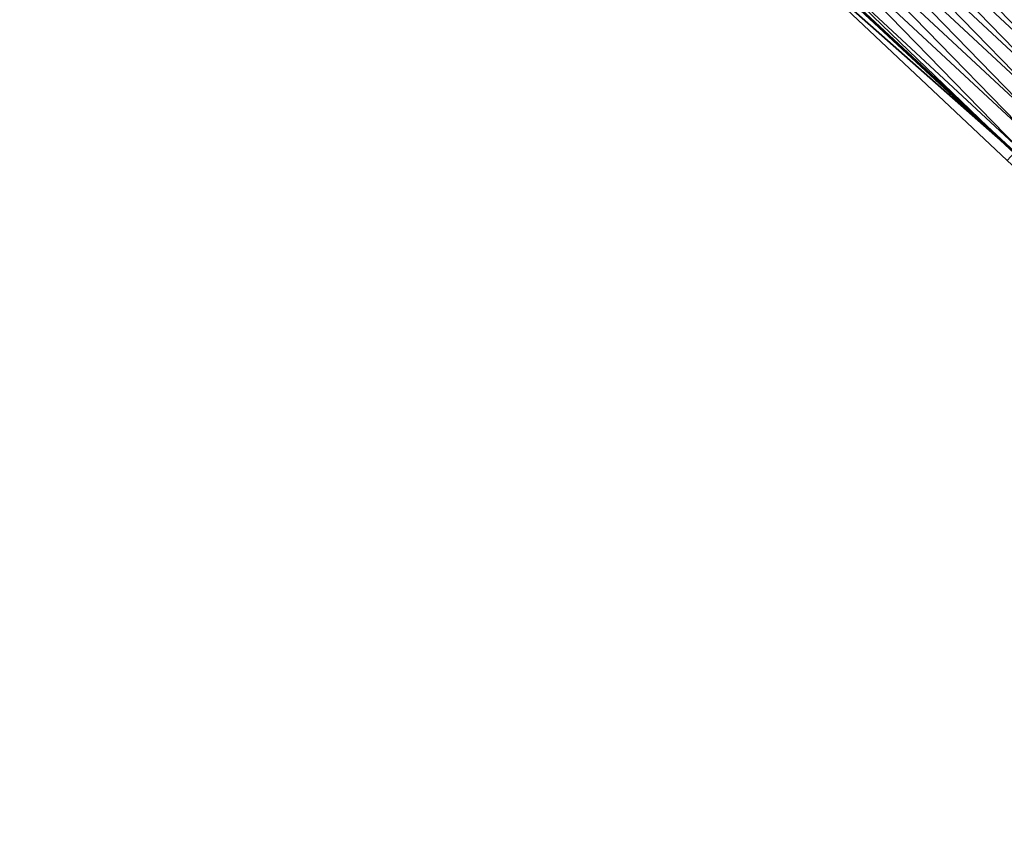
# Model space of a CAD drawing. Header units: feet. Extents: x 2017424 to 2024169, y 808042 to 818730.
# Tile 190 of 256: x 2019206 to 2019266, y 817097 to 817146. Entities that reach past the tile are written whole.
import ezdxf

# ---------------------------------------------------------------- set-up
doc = ezdxf.new("R2010")
doc.units = ezdxf.units.FT
doc.header["$MEASUREMENT"] = 0
doc.layers.add('EP_Travel Lane', color=172, linetype='Continuous', lineweight=53)
doc.layers.add('I-77-MM15-17_NB-Surface-BORDER', color=7, linetype='Continuous')
doc.layers.add('I-77-MM15-17_NB-Surface-TIN', color=7, linetype='Continuous')

msp = doc.modelspace()

# ---------------------------------------------------------------- linework, layer by layer
at = {"layer": 'EP_Travel Lane'}
msp.add_polyline3d([(2018984.308099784, 817392.0901700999, 262.3623027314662), (2018999.417576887, 817378.9879514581, 262.1726047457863), (2019014.458892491, 817365.9276127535, 261.9940425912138), (2019029.493000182, 817352.7387448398, 261.822046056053), (2019044.527161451, 817339.5498299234, 261.6590692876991), (2019059.44101462, 817326.3642059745, 261.5083338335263), (2019074.392999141, 817313.0818735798, 261.374234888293), (2019089.301963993, 817299.82693746, 261.2459221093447), (2019104.207213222, 817286.4920913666, 261.1213110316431), (2019119.112398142, 817273.1573028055, 260.9838827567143), (2019133.876936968, 817259.8264568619, 260.8269074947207), (2019148.682232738, 817246.3810898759, 260.6677443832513), (2019163.427059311, 817232.9762735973, 260.5117639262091), (2019178.164744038, 817219.4567607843, 260.3580951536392), (2019192.902361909, 817205.9373093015, 260.1935969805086), (2019207.666107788, 817192.4168013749, 260.0226011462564), (2019222.422592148, 817178.9177927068, 259.8709011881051), (2019237.08707226, 817165.4916230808, 259.751925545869), (2019251.732865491, 817151.8721054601, 259.6545377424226), (2019266.378700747, 817138.2525487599, 259.5691820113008), (2019281.054135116, 817124.6303908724, 259.4533578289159), (2019295.722256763, 817111.0352472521, 259.3179440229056), (2019310.345259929, 817097.4885562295, 259.17563194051), (2019324.82708628, 817083.8413021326, 259.0287365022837)], dxfattribs=at)
at = {"layer": 'I-77-MM15-17_NB-Surface-BORDER', "color": 3, "linetype": 'Continuous', "lineweight": -3}
msp.add_polyline3d([(2019324.525445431, 817083.5234696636, 259.0168575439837), (2019309.994167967, 817097.1133661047, 259.1600204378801), (2019294.676345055, 817109.9073868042, 259.2542845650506), (2019280.602808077, 817124.1436772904, 259.4284852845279), (2019265.923801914, 817137.7635549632, 259.5430053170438), (2019251.372530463, 817151.4847636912, 259.6337164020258), (2019236.668594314, 817165.041774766, 259.7285835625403), (2019222.13068193, 817178.5988392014, 259.8568050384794), (2019207.478499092, 817192.2118087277, 260.0138645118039), (2019192.555326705, 817205.5592796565, 260.1713774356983), (2019177.413687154, 817218.6384822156, 260.3215726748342), (2019163.095211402, 817232.6147297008, 260.4951970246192), (2019148.160933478, 817245.8074219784, 260.6370065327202), (2019133.089710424, 817258.9601988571, 260.7760595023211), (2019118.656992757, 817272.6485206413, 260.9586559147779), (2019103.771362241, 817286.0051927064, 261.0934921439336), (2019088.866111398, 817299.3400326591, 261.2185314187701), (2019073.958506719, 817312.5930802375, 261.3456651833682), (2019058.815360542, 817325.6603837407, 261.4650958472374), (2019044.039869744, 817338.9944599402, 261.6295203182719), (2019029.20618714, 817352.4118348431, 261.806909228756), (2019013.3686053, 817364.6850217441, 261.9264749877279), (2018998.315566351, 817377.7179933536, 262.1044480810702), (2018983.699811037, 817391.389350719, 262.3112769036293)], dxfattribs=at)
at = {"layer": 'I-77-MM15-17_NB-Surface-TIN', "color": 128, "linetype": 'Continuous', "lineweight": -3}
for points in [[(2019273.425402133, 817145.8285606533, 259.8096726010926), (2019259.460656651, 817160.1803125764, 259.9260358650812), (2019258.779600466, 817159.4480814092, 259.9053177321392)], [(2019273.425402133, 817145.8285606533, 259.8096726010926), (2019274.106446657, 817146.5608026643, 259.827052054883), (2019259.460656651, 817160.1803125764, 259.9260358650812)], [(2019272.744331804, 817145.0963426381, 259.7849051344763), (2019258.779600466, 817159.4480814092, 259.9053177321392), (2019258.098529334, 817158.7158641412, 259.8803202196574)], [(2019272.744331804, 817145.0963426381, 259.7849051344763), (2019273.425402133, 817145.8285606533, 259.8096726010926), (2019258.779600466, 817159.4480814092, 259.9053177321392)], [(2019272.063272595, 817144.364114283, 259.7633211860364), (2019258.098529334, 817158.7158641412, 259.8803202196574), (2019257.417471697, 817157.9836343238, 259.8591865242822)], [(2019272.063272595, 817144.364114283, 259.7633211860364), (2019272.744331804, 817145.0963426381, 259.7849051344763), (2019258.098529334, 817158.7158641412, 259.8803202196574)], [(2019271.382218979, 817143.631880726, 259.7433388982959), (2019257.417471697, 817157.9836343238, 259.8591865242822), (2019256.736415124, 817157.251403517, 259.8383574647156)], [(2019271.382218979, 817143.631880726, 259.7433388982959), (2019272.063272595, 817144.364114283, 259.7633211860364), (2019257.417471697, 817157.9836343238, 259.8591865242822)], [(2019270.701170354, 817142.8996425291, 259.7247851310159), (2019256.736415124, 817157.251403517, 259.8383574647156), (2019256.055367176, 817156.51916469, 259.8199976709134)], [(2019270.701170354, 817142.8996425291, 259.7247851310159), (2019271.382218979, 817143.631880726, 259.7433388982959), (2019256.736415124, 817157.251403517, 259.8383574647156)], [(2019270.020110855, 817142.1674144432, 259.7031183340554), (2019256.055367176, 817156.51916469, 259.8199976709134), (2019255.374300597, 817155.7869431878, 259.7963038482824)], [(2019270.020110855, 817142.1674144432, 259.7031183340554), (2019270.701170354, 817142.8996425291, 259.7247851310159), (2019256.055367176, 817156.51916469, 259.8199976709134)], [(2019269.339025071, 817141.4352107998, 259.6739259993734), (2019255.374300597, 817155.7869431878, 259.7963038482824), (2019254.693203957, 817155.0547496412, 259.7640028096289)], [(2019269.339025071, 817141.4352107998, 259.6739259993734), (2019270.020110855, 817142.1674144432, 259.7031183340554), (2019255.374300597, 817155.7869431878, 259.7963038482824)], [(2019268.657931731, 817140.7030141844, 259.6425697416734), (2019254.693203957, 817155.0547496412, 259.7640028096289), (2019254.012111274, 817154.3225524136, 259.7328351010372)], [(2019268.657931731, 817140.7030141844, 259.6425697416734), (2019269.339025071, 817141.4352107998, 259.6739259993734), (2019254.693203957, 817155.0547496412, 259.7640028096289)], [(2019267.976837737, 817139.970818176, 259.6110266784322), (2019254.012111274, 817154.3225524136, 259.7328351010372), (2019253.331031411, 817153.5903432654, 259.7053375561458)], [(2019267.976837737, 817139.970818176, 259.6110266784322), (2019268.657931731, 817140.7030141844, 259.6425697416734), (2019254.012111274, 817154.3225524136, 259.7328351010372)], [(2019267.295780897, 817139.238587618, 259.5901210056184), (2019253.331031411, 817153.5903432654, 259.7053375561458), (2019252.649972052, 817152.8581150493, 259.6837108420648)], [(2019267.295780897, 817139.238587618, 259.5901210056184), (2019267.976837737, 817139.970818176, 259.6110266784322), (2019253.331031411, 817153.5903432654, 259.7053375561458)], [(2019266.61477125, 817138.5063131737, 259.582727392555), (2019252.649972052, 817152.8581150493, 259.6837108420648), (2019251.968933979, 817152.125867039, 259.6681785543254)], [(2019266.61477125, 817138.5063131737, 259.582727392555), (2019267.295780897, 817139.238587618, 259.5901210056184), (2019252.649972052, 817152.8581150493, 259.6837108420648)], [(2019251.372530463, 817151.4847636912, 259.6337164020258), (2019266.378700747, 817138.2525487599, 259.5691820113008), (2019251.732865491, 817151.8721054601, 259.6545377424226)], [(2019251.968933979, 817152.125867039, 259.6681785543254), (2019251.732865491, 817151.8721054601, 259.6545377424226), (2019266.378700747, 817138.2525487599, 259.5691820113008)], [(2019266.61477125, 817138.5063131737, 259.582727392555), (2019251.968933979, 817152.125867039, 259.6681785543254), (2019266.378700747, 817138.2525487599, 259.5691820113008)], [(2019265.933650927, 817137.7741416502, 259.5436457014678), (2019266.378700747, 817138.2525487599, 259.5691820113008), (2019251.372530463, 817151.4847636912, 259.6337164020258)], [(2019265.923801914, 817137.7635549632, 259.5430053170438), (2019265.933650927, 817137.7741416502, 259.5436457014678), (2019251.372530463, 817151.4847636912, 259.6337164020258)]]:
    msp.add_3dface(points, dxfattribs=at)

doc.saveas('drawing.dxf')
